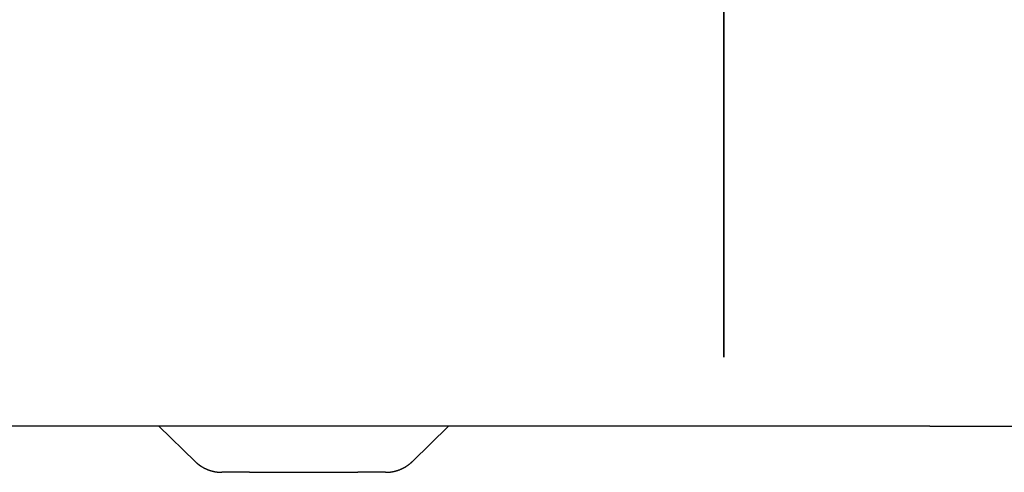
# Model space of a CAD drawing. Extents: x 637 to 3230, y 885 to 2745.
# Tile 88 of 151: x 3017 to 3145, y 1582 to 1641. Entities that reach past the tile are written whole.
import ezdxf

# ---------------------------------------------------------------- set-up
doc = ezdxf.new("R2010")
doc.units = 0
doc.layers.add('KF_GRAVIS_15_REAR', color=7, linetype='CONTINUOUS')

# ---------------------------------------------------------------- blocks, each defined once
blk = doc.blocks.new('KF_GRAVIS_15_REAR')
at = {"layer": 'KF_GRAVIS_15_REAR'}
for p, q in [((87.08022, -656), (87.08022, -566.51528)), ((87.08022, -566.51528), (87.08022, -656)), ((113.8777, -665), (-44.40588, -665)), ((13.56752, -665), (18.27057, -669.58151)), ((46.55435, -669.58151), (51.2574, -665)), ((113.8777, -665), (186.43699, -665)), ((25.35829, -671), (21.75952, -671)), ((25.35829, -671), (39.46663, -671)), ((43.0654, -671), (39.46663, -671))]:
    blk.add_line(p, q, dxfattribs=at)
for points in [[(18.2706, -669.582, 0), (18.2922, -669.602, 0), (18.314, -669.623, 0), (18.336, -669.644, 0), (18.358, -669.665, 0), (18.3802, -669.685, 0), (18.4025, -669.705, 0), (18.4249, -669.726, 0), (18.4474, -669.746, 0), (18.4701, -669.766, 0), (18.4929, -669.785, 0), (18.5158, -669.805, 0), (18.5388, -669.825, 0), (18.5619, -669.844, 0), (18.5852, -669.863, 0), (18.6086, -669.882, 0), (18.632, -669.901, 0), (18.6556, -669.92, 0), (18.6793, -669.939, 0), (18.7032, -669.957, 0), (18.7271, -669.975, 0), (18.7511, -669.994, 0), (18.7753, -670.012, 0), (18.7995, -670.03, 0), (18.8239, -670.047, 0), (18.8484, -670.065, 0), (18.873, -670.083, 0), (18.8976, -670.1, 0), (18.9224, -670.117, 0), (18.9473, -670.134, 0), (18.9723, -670.151, 0), (18.9974, -670.168, 0), (19.0226, -670.184, 0), (19.0479, -670.201, 0), (19.0733, -670.217, 0), (19.0988, -670.233, 0), (19.1244, -670.249, 0), (19.1501, -670.265, 0), (19.1759, -670.281, 0), (19.2017, -670.296, 0), (19.2277, -670.312, 0), (19.2538, -670.327, 0), (19.2799, -670.342, 0), (19.3062, -670.357, 0), (19.3325, -670.371, 0), (19.3589, -670.386, 0), (19.3854, -670.4, 0), (19.412, -670.415, 0), (19.4387, -670.429, 0), (19.4655, -670.443, 0), (19.4923, -670.456, 0), (19.5192, -670.47, 0), (19.5462, -670.483, 0), (19.5733, -670.497, 0), (19.6005, -670.51, 0), (19.6278, -670.523, 0), (19.6551, -670.536, 0), (19.6825, -670.548, 0), (19.71, -670.561, 0), (19.7375, -670.573, 0), (19.7652, -670.585, 0), (19.7929, -670.597, 0), (19.8206, -670.609, 0), (19.8485, -670.62, 0), (19.8764, -670.632, 0), (19.9044, -670.643, 0), (19.9324, -670.654, 0), (19.9605, -670.665, 0), (19.9887, -670.676, 0), (20.0169, -670.687, 0), (20.0453, -670.697, 0), (20.0736, -670.707, 0), (20.1021, -670.717, 0), (20.1306, -670.727, 0), (20.1591, -670.737, 0), (20.1877, -670.747, 0), (20.2164, -670.756, 0), (20.2451, -670.765, 0), (20.2739, -670.774, 0), (20.3027, -670.783, 0), (20.3316, -670.792, 0), (20.3605, -670.8, 0), (20.3895, -670.809, 0), (20.4186, -670.817, 0), (20.4477, -670.825, 0), (20.4768, -670.833, 0), (20.506, -670.84, 0), (20.5352, -670.848, 0), (20.5645, -670.855, 0), (20.5938, -670.862, 0), (20.6231, -670.869, 0), (20.6525, -670.876, 0), (20.682, -670.883, 0), (20.7115, -670.889, 0), (20.741, -670.895, 0), (20.7705, -670.901, 0), (20.8001, -670.907, 0), (20.8297, -670.913, 0), (20.8594, -670.918, 0), (20.8891, -670.924, 0), (20.9188, -670.929, 0), (20.9486, -670.934, 0), (20.9784, -670.939, 0), (21.0082, -670.943, 0), (21.038, -670.948, 0), (21.0679, -670.952, 0), (21.0978, -670.956, 0), (21.1277, -670.96, 0), (21.1576, -670.964, 0), (21.1876, -670.967, 0), (21.2176, -670.971, 0), (21.2476, -670.974, 0), (21.2776, -670.977, 0), (21.3076, -670.98, 0), (21.3377, -670.982, 0), (21.3677, -670.985, 0), (21.3978, -670.987, 0), (21.4279, -670.989, 0), (21.458, -670.991, 0), (21.4881, -670.993, 0), (21.5183, -670.994, 0), (21.5484, -670.996, 0), (21.5786, -670.997, 0), (21.6087, -670.998, 0), (21.6389, -670.999, 0), (21.669, -670.999, 0), (21.6992, -671, 0), (21.7294, -671, 0), (21.7595, -671, 0)], [(43.0654, -671, 0), (43.0956, -671, 0), (43.1257, -671, 0), (43.1559, -670.999, 0), (43.1861, -670.999, 0), (43.2162, -670.998, 0), (43.2464, -670.997, 0), (43.2765, -670.996, 0), (43.3067, -670.994, 0), (43.3368, -670.993, 0), (43.3669, -670.991, 0), (43.397, -670.989, 0), (43.4271, -670.987, 0), (43.4572, -670.985, 0), (43.4873, -670.982, 0), (43.5173, -670.98, 0), (43.5473, -670.977, 0), (43.5774, -670.974, 0), (43.6074, -670.971, 0), (43.6373, -670.967, 0), (43.6673, -670.964, 0), (43.6972, -670.96, 0), (43.7272, -670.956, 0), (43.757, -670.952, 0), (43.7869, -670.948, 0), (43.8167, -670.943, 0), (43.8466, -670.939, 0), (43.8763, -670.934, 0), (43.9061, -670.929, 0), (43.9358, -670.924, 0), (43.9655, -670.918, 0), (43.9952, -670.913, 0), (44.0248, -670.907, 0), (44.0544, -670.901, 0), (44.0839, -670.895, 0), (44.1135, -670.889, 0), (44.1429, -670.883, 0), (44.1724, -670.876, 0), (44.2018, -670.869, 0), (44.2311, -670.862, 0), (44.2604, -670.855, 0), (44.2897, -670.848, 0), (44.3189, -670.84, 0), (44.3481, -670.833, 0), (44.3773, -670.825, 0), (44.4064, -670.817, 0), (44.4354, -670.809, 0), (44.4644, -670.8, 0), (44.4933, -670.792, 0), (44.5222, -670.783, 0), (44.551, -670.774, 0), (44.5798, -670.765, 0), (44.6085, -670.756, 0), (44.6372, -670.747, 0), (44.6658, -670.737, 0), (44.6944, -670.727, 0), (44.7229, -670.717, 0), (44.7513, -670.707, 0), (44.7797, -670.697, 0), (44.808, -670.687, 0), (44.8362, -670.676, 0), (44.8644, -670.665, 0), (44.8925, -670.654, 0), (44.9206, -670.643, 0), (44.9485, -670.632, 0), (44.9765, -670.62, 0), (45.0043, -670.609, 0), (45.0321, -670.597, 0), (45.0598, -670.585, 0), (45.0874, -670.573, 0), (45.115, -670.561, 0), (45.1424, -670.548, 0), (45.1698, -670.536, 0), (45.1972, -670.523, 0), (45.2244, -670.51, 0), (45.2516, -670.497, 0), (45.2787, -670.483, 0), (45.3057, -670.47, 0), (45.3326, -670.456, 0), (45.3595, -670.443, 0), (45.3862, -670.429, 0), (45.4129, -670.415, 0), (45.4395, -670.4, 0), (45.466, -670.386, 0), (45.4924, -670.371, 0), (45.5188, -670.357, 0), (45.545, -670.342, 0), (45.5712, -670.327, 0), (45.5972, -670.312, 0), (45.6232, -670.296, 0), (45.6491, -670.281, 0), (45.6748, -670.265, 0), (45.7005, -670.249, 0), (45.7261, -670.233, 0), (45.7516, -670.217, 0), (45.777, -670.201, 0), (45.8023, -670.184, 0), (45.8275, -670.168, 0), (45.8526, -670.151, 0), (45.8776, -670.134, 0), (45.9025, -670.117, 0), (45.9273, -670.1, 0), (45.952, -670.083, 0), (45.9765, -670.065, 0), (46.001, -670.047, 0), (46.0254, -670.03, 0), (46.0496, -670.012, 0), (46.0738, -669.994, 0), (46.0978, -669.975, 0), (46.1218, -669.957, 0), (46.1456, -669.939, 0), (46.1693, -669.92, 0), (46.1929, -669.901, 0), (46.2164, -669.882, 0), (46.2397, -669.863, 0), (46.263, -669.844, 0), (46.2861, -669.825, 0), (46.3091, -669.805, 0), (46.332, -669.785, 0), (46.3548, -669.766, 0), (46.3775, -669.746, 0), (46.4, -669.726, 0), (46.4224, -669.705, 0), (46.4447, -669.685, 0), (46.4669, -669.665, 0), (46.489, -669.644, 0), (46.5109, -669.623, 0), (46.5327, -669.602, 0), (46.5543, -669.582, 0)]]:
    blk.add_polyline3d(points, dxfattribs=at)

msp = doc.modelspace()

# ---------------------------------------------------------------- block references
at = {"layer": 'KF_GRAVIS_15_REAR'}
msp.add_blockref('KF_GRAVIS_15_REAR', (3021.44, 2253.1), dxfattribs=at)

doc.saveas('drawing.dxf')
